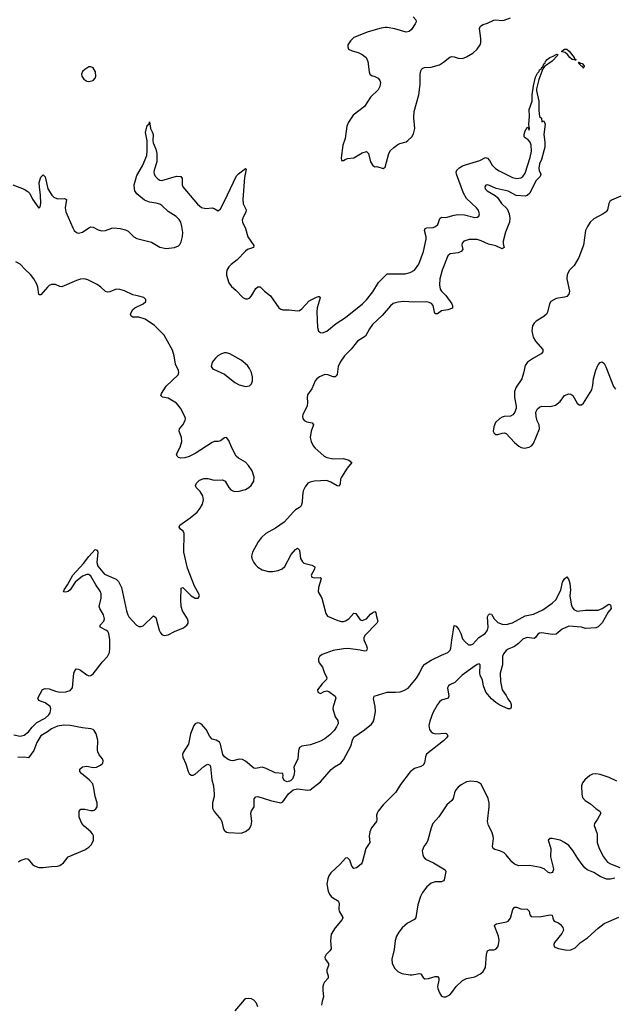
# Model space of a CAD drawing. Header units: inches. Extents: x 1682510 to 1839368, y 640758 to 791543.
# Tile 91 of 186: x 1711786 to 1717486, y 755438 to 764871. Entities that reach past the tile are written whole.
import ezdxf

# ---------------------------------------------------------------- set-up
doc = ezdxf.new("R2010")
doc.units = ezdxf.units.IN
doc.header["$MEASUREMENT"] = 0
doc.layers.add('B7715', color=7, linetype='Continuous')
doc.layers.add('B7716', color=7, linetype='Continuous')

msp = doc.modelspace()

# ---------------------------------------------------------------- linework, layer by layer
at = {"layer": 'B7715', "color": 6}
for points, elevation in [([(1711730, 758020.6), (1711790, 758006.1), (1711830, 758015.3), (1711870, 758047.2), (1711906.5, 758093.5), (1711950, 758137.2), (1712030, 758178.8), (1712064.8, 758210), (1712078.7, 758230), (1712085.8, 758270), (1712078.3, 758290), (1712030, 758327.6), (1711969.2, 758350), (1711959.9, 758370), (1712005.4, 758454.6), (1712030, 758463.1), (1712070, 758459.4), (1712130, 758437.4), (1712169.9, 758430.1), (1712229.1, 758430.9), (1712270, 758443.8), (1712292.4, 758470), (1712306.4, 758610), (1712312, 758628), (1712329.2, 758650.8), (1712350, 758650.1), (1712370, 758639.9), (1712430, 758593.6), (1712450, 758586.5), (1712470, 758589.7), (1712490, 758603.4), (1712580.6, 758719.4), (1712627.4, 758770), (1712647.2, 758810), (1712651.9, 758848.1), (1712650.8, 758930), (1712642.1, 758990), (1712632.1, 759010), (1712619.9, 759019.9), (1712556.5, 759050), (1712558.3, 759070), (1712591.5, 759110), (1712600.1, 759130), (1712590.3, 759170), (1712553.7, 759230), (1712548.4, 759250), (1712568.7, 759330), (1712566.9, 759370), (1712556.4, 759396.4), (1712515.9, 759455.9), (1712470, 759541.1), (1712450, 759555.9), (1712430, 759556.6), (1712390, 759538.9), (1712318.4, 759481.6), (1712270, 759408.3), (1712250, 759394.6), (1712225.7, 759385.7), (1712207.6, 759390), (1712211.3, 759410), (1712243.3, 759456.7), (1712294.7, 759550), (1712398.5, 759661.5), (1712450, 759728.8), (1712510, 759797), (1712530, 759790.3), (1712535.5, 759770), (1712527.4, 759670), (1712536.6, 759636.6), (1712600.6, 759560.6), (1712710, 759511.8), (1712733.9, 759490), (1712761.7, 759430), (1712809.2, 759209.2), (1712822.4, 759170), (1712834.3, 759150), (1712906.4, 759070), (1712930, 759058.2), (1712950, 759057.4), (1712970, 759065), (1713070, 759158.8), (1713090, 759144.2), (1713124.2, 759024.2), (1713136.6, 758996.6), (1713150, 758981.1), (1713170, 758970.9), (1713210, 758978.1), (1713271.1, 759010), (1713355.9, 759044.1), (1713389.8, 759070.2), (1713401.5, 759090), (1713402.2, 759110), (1713395.2, 759130), (1713347.5, 759207.5), (1713335, 759250), (1713331.3, 759311.3), (1713335.3, 759424.7), (1713350, 759431.3), (1713430, 759352.7), (1713468.7, 759330), (1713497, 759330), (1713510.6, 759350), (1713504.2, 759370), (1713463.4, 759443.4), (1713395.1, 759615.1), (1713360.6, 759770), (1713364, 759950), (1713354.5, 759970), (1713328.3, 759990), (1713321.2, 760000)], 600), ([(1714238.4, 760000), (1714146.8, 759950), (1714103.4, 759910), (1714072.6, 759870), (1714017, 759770), (1714007.7, 759730), (1714011, 759710), (1714029.3, 759670), (1714045.4, 759650), (1714067.8, 759627.8), (1714110, 759600.1), (1714170, 759583.3), (1714210, 759584.5), (1714264.9, 759595.1), (1714302.5, 759610), (1714327.5, 759632.5), (1714390, 759748.7), (1714430, 759794.6), (1714450, 759806.7), (1714467.5, 759787.5), (1714478.7, 759710), (1714496, 759676), (1714510, 759664.6), (1714585.5, 759645.5), (1714615.5, 759630), (1714613, 759607), (1714579, 759550), (1714585.5, 759530), (1714610, 759523.4), (1714666, 759526), (1714675.3, 759515.3), (1714649.6, 759430), (1714648.8, 759390), (1714681.2, 759330), (1714722.1, 759182.1), (1714737.1, 759157.1), (1714835, 759115), (1714870, 759106.4), (1714890, 759107.1), (1714910, 759111.8), (1714942, 759130), (1714990, 759184.7), (1715010, 759183.5), (1715050, 759120.7), (1715070, 759114), (1715110, 759131.3), (1715150, 759174.7), (1715170, 759191.8), (1715190, 759201.3), (1715200.2, 759190), (1715206.1, 759153.9), (1715220.7, 759110), (1715209.6, 759090), (1715095.2, 758970), (1715084.1, 758950), (1715083.9, 758930), (1715111.5, 758871.5), (1715116.6, 758850), (1715110, 758824), (1715090, 758822.5), (1715050, 758831.9), (1714934.1, 758845.9), (1714890, 758843.9), (1714790, 758828), (1714686, 758790), (1714660.2, 758770), (1714650.2, 758750), (1714649.5, 758729.5), (1714658.2, 758710), (1714688.3, 758668.3), (1714708.8, 758610), (1714730.1, 758570), (1714725.8, 758550), (1714685.2, 758510), (1714642.4, 758450), (1714645.5, 758430), (1714670, 758416.4), (1714704.7, 758435.3), (1714730, 758440.5), (1714750, 758434.8), (1714810.1, 758390), (1714815.5, 758370), (1714790, 758291.6), (1714788.5, 758268.5), (1714810, 758192.7), (1714837.4, 758157.4), (1714839.8, 758130), (1714824.8, 758095.2), (1714799.6, 758060.4), (1714760, 758020), (1714710, 757980.9), (1714670, 757959.1), (1714575.3, 757924.7), (1714489.4, 757910.6), (1714470, 757898), (1714458.4, 757870), (1714452.9, 757790), (1714414.9, 757710), (1714422, 757670), (1714415.2, 757630), (1714400.8, 757599.2), (1714381.5, 757578.5), (1714350, 757569.8), (1714322.4, 757582.4), (1714309, 757610), (1714311.9, 757631.9), (1714308.2, 757648.2), (1714236.9, 757656.9), (1714150, 757697.2), (1714110, 757709.1), (1714090, 757708.4), (1714050, 757696.5), (1714030, 757701.3), (1713950, 757767), (1713923.4, 757783.4), (1713890, 757788.1), (1713830, 757772.2), (1713810, 757773.7), (1713783.6, 757783.6), (1713750, 757807.7), (1713735.3, 757830), (1713712.8, 757930), (1713701.3, 757950), (1713670, 757967.4), (1713630, 757977.7), (1713610, 758003.5), (1713575.2, 758070), (1713530, 758121.6), (1713510, 758133), (1713490, 758133.5), (1713470, 758124.8), (1713456.3, 758110), (1713424.1, 758030), (1713403.6, 757930), (1713353.4, 757850), (1713348.6, 757830), (1713350, 757806.7), (1713380.6, 757740.6), (1713401.4, 757670), (1713410.8, 757650.8), (1713430, 757634.8), (1713450, 757633.3), (1713470, 757642.2), (1713550, 757716.3), (1713570, 757729.6), (1713590, 757737.9), (1713609.5, 757729.5), (1713615, 757715), (1713629.4, 757590), (1713644.9, 757530), (1713652.2, 757450), (1713651.2, 757430), (1713633.4, 757370), (1713635.9, 757315.9), (1713650, 757285.7), (1713716.1, 757210), (1713724.9, 757190), (1713736.4, 757130), (1713746.7, 757106.7), (1713768.9, 757088.9), (1713784.9, 757084.9), (1713910, 757079), (1713950, 757092.4), (1713990, 757121.2), (1714003.9, 757150), (1714011.5, 757190), (1714000.9, 757270), (1714006.9, 757293.1), (1714032.8, 757330), (1714034.3, 757405.7), (1714050, 757427.5), (1714070, 757427.6), (1714190, 757390.8), (1714290.7, 757369.3), (1714310, 757379.5), (1714364.4, 757455.6), (1714407, 757493), (1714450, 757504), (1714550, 757488.6), (1714570, 757492.9), (1714671.1, 757570), (1714771.7, 757688.3), (1714805.4, 757714.6), (1714863.5, 757750), (1714890, 757780.3), (1714960.2, 757910), (1714976.8, 757970), (1714990, 757998.7), (1715090, 758067.4), (1715157.6, 758122.4), (1715175.5, 758144.5), (1715185.7, 758174.3), (1715197, 758243), (1715193.5, 758290), (1715176.3, 758363.7), (1715185.4, 758390), (1715310, 758427.8), (1715390, 758428.3), (1715433.4, 758433.4), (1715470, 758443.8), (1715510, 758467.2), (1715590, 758563.4), (1715619.2, 758610), (1715648.4, 758671.6), (1715670, 758698.4), (1715730, 758736.6), (1715830, 758784.7), (1715890, 758807.3), (1715911.8, 758830), (1715919.6, 758850), (1715927.3, 758927.3), (1715950, 759068.2), (1715970, 759061.3), (1715994.8, 759030), (1716016.4, 758990), (1716030, 758940.9), (1716055.4, 758910), (1716090, 758883.5), (1716110, 758881.5), (1716130, 758887.5), (1716187.3, 758952.7), (1716249.1, 758990), (1716270, 759021.6), (1716278.5, 759050), (1716269.9, 759150.1), (1716279.8, 759170), (1716290, 759179), (1716310, 759176.5), (1716334.7, 759130), (1716370, 759096), (1716410, 759078.8), (1716450, 759076.6), (1716510, 759093.4), (1716630, 759159.3), (1716710, 759175.6), (1716801, 759219), (1716890, 759281.7), (1716925.8, 759314.2), (1716974.6, 759405.4), (1716990, 759481.3), (1717010, 759515.3), (1717030, 759534.8), (1717050, 759504), (1717058.4, 759470), (1717064.8, 759410), (1717058.5, 759350), (1717071.8, 759271.8), (1717082.2, 759242.2), (1717099.3, 759219.3), (1717130, 759206), (1717210, 759215.3), (1717330, 759213.7), (1717370, 759228.7), (1717432.2, 759272.2), (1717450, 759264.7), (1717454.9, 759230), (1717426.3, 759193.7), (1717370, 759094.3), (1717330, 759055.4), (1717310, 759044.1), (1717210, 759038.4), (1717170, 759049.9), (1717050, 759059.9), (1716986.4, 759033.6), (1716930, 758983.7), (1716890, 758982.3), (1716790, 758998.6), (1716770, 758994.7), (1716754.4, 758985.6), (1716730, 758953.7), (1716716.4, 758943.6), (1716650, 758952.1), (1716630, 758946.9), (1716610, 758935.3), (1716566.3, 758893.7), (1716530, 758867.3), (1716470, 758840.5), (1716450, 758826.8), (1716424.1, 758795.9), (1716415.9, 758770), (1716413.5, 758690), (1716393.4, 758610), (1716395.5, 758530), (1716411.2, 758450), (1716450, 758397.1), (1716464.5, 758364.5), (1716490.2, 758330), (1716498.2, 758310), (1716496.1, 758283.9), (1716490, 758269.5), (1716470, 758268.7), (1716390, 758305.6), (1716350, 758329.9), (1716310, 758365.8), (1716255.2, 758430), (1716232.4, 758490), (1716223.8, 758543.8), (1716201.8, 758590), (1716196.9, 758610), (1716199.4, 758690), (1716190, 758700.8), (1716170, 758693.5), (1716130, 758666.5), (1716027.5, 758590), (1715959, 758521), (1715910, 758500.3), (1715896.5, 758490), (1715886.3, 758470), (1715899.8, 758390), (1715894.7, 758370), (1715830, 758352), (1715810, 758336.5), (1715790, 758310.7), (1715746.7, 758230), (1715717.9, 758150), (1715709.6, 758110), (1715715.5, 758070), (1715730, 758048.6), (1715750, 758036.1), (1715771, 758031), (1715870, 758035.4), (1715881.1, 758030), (1715889.4, 758010), (1715877.9, 757990), (1715850, 757962.7), (1715685.8, 757834.2), (1715674.7, 757810), (1715667.6, 757752.4), (1715653.1, 757730), (1715630, 757715.4), (1715570, 757697), (1715530, 757666), (1715435.5, 757544.5), (1715393.1, 757470), (1715270, 757350.8), (1715223.4, 757290), (1715211.8, 757270), (1715206.8, 757250), (1715209.1, 757210), (1715205.8, 757190), (1715159.8, 757130), (1715142.4, 757090), (1715137.8, 757050), (1715142.8, 756990), (1715104, 756930), (1715070, 756795.6), (1715059.6, 756780.4), (1715014.7, 756745.3), (1714990, 756740.4), (1714970, 756760.5), (1714950, 756820.5), (1714930, 756840.5), (1714910, 756837.4), (1714858.9, 756781.1), (1714770, 756697.8), (1714751, 756669), (1714739.5, 756640.5), (1714730.7, 756590), (1714741.8, 756521.8), (1714754.6, 756494.6), (1714772.1, 756472.1), (1714793.7, 756453.7), (1714832.3, 756432.3), (1714841.6, 756421.6), (1714847.7, 756407.7), (1714845.1, 756350), (1714849.4, 756330), (1714884.5, 756270), (1714878, 756250), (1714809.4, 756170), (1714773, 756110), (1714764.8, 756050), (1714770.9, 755970), (1714759.1, 755950), (1714723.7, 755916.3), (1714711.9, 755890), (1714713.8, 755870), (1714747.6, 755830), (1714746.7, 755810), (1714729.5, 755770), (1714729.5, 755750), (1714743.6, 755710), (1714742.6, 755690), (1714708.8, 755650), (1714697.5, 755630), (1714693.3, 755610), (1714691.5, 755570), (1714697.9, 755510), (1714684.4, 755470), (1714678.4, 755430)], 600), ([(1711775.4, 756804.6), (1711790, 756815.3), (1711850, 756834.6), (1711868.8, 756828.8), (1711910, 756779.3), (1711930, 756765), (1711970, 756750.1), (1712010, 756747.5), (1712090, 756758.2), (1712150, 756760.9), (1712171.3, 756768.7), (1712205.5, 756794.5), (1712250, 756852.5), (1712410, 756919.2), (1712450, 756944.7), (1712474.9, 756970), (1712493.2, 757010), (1712493.2, 757053.2), (1712486, 757070), (1712469.6, 757089.6), (1712403.9, 757143.9), (1712383.6, 757170), (1712357.1, 757230), (1712357.6, 757290), (1712371.2, 757308.8), (1712410, 757307), (1712470, 757294.8), (1712490, 757293.7), (1712501.6, 757298.4), (1712517.4, 757310), (1712528.2, 757330), (1712527.8, 757370), (1712509.4, 757430), (1712498.6, 757510), (1712486.7, 757550), (1712452.2, 757590), (1712378.3, 757650), (1712362.7, 757670), (1712364.5, 757690), (1712390, 757712.4), (1712430, 757720.4), (1712490, 757707.7), (1712523.7, 757710), (1712562, 757730), (1712582, 757750), (1712586.9, 757770), (1712579.7, 757790), (1712549.4, 757829.4), (1712536.2, 757856.2), (1712533.2, 757873.2), (1712536.6, 757970), (1712519.7, 758030), (1712500.7, 758060.7), (1712490, 758070.3), (1712470, 758077.6), (1712390, 758086.7), (1712270, 758109.9), (1712210, 758111.8), (1712150, 758101.8), (1712090, 758076.8), (1712052.4, 758047.6), (1711990, 758009.9), (1711950, 757947), (1711921.7, 757870), (1711870, 757799.6), (1711830, 757805.1), (1711770, 757801.4)], 600), ([(1717510, 757576.4), (1717435.8, 757610), (1717350, 757640.5), (1717310, 757647.5), (1717276.6, 757643.4), (1717250, 757631.8), (1717204, 757590), (1717180.5, 757559.5), (1717172.1, 757530), (1717173.2, 757450), (1717180.7, 757420.7), (1717207, 757390), (1717259.1, 757359.1), (1717312.1, 757312.1), (1717347, 757290), (1717356.5, 757270), (1717326.5, 757213.5), (1717295.5, 757170), (1717294.2, 757150), (1717323, 757070), (1717323, 756990), (1717339.4, 756930), (1717383.5, 756850), (1717421.3, 756801.3), (1717450, 756783.5), (1717540.5, 756750)], 700), ([(1717490, 756646.3), (1717450, 756636.9), (1717410, 756637.2), (1717350, 756662.3), (1717290, 756701.5), (1717227.2, 756727.2), (1717204.7, 756744.7), (1717176.9, 756776.9), (1717135.2, 756835.2), (1717090, 756912), (1717050, 756960.3), (1717010, 756987.9), (1716967, 757010), (1716890, 757026.2), (1716870, 757027.8), (1716852.2, 757010), (1716877.7, 756930), (1716874, 756850), (1716901.4, 756750), (1716903.5, 756730), (1716897.7, 756710), (1716890, 756701.2), (1716870, 756694.6), (1716850, 756704.8), (1716815.3, 756735.3), (1716778.4, 756750), (1716672.1, 756767.9), (1716570, 756765.9), (1716530, 756779.9), (1716502.4, 756802.4), (1716450, 756871.8), (1716430, 756888.9), (1716390, 756907.4), (1716340.9, 756920.9), (1716326.4, 756930), (1716319.4, 756950), (1716326.9, 757026.9), (1716325, 757050), (1716311.2, 757090), (1716278.9, 757150), (1716270.8, 757190), (1716287.4, 757330), (1716287.8, 757370), (1716275.7, 757410), (1716210, 757546), (1716190, 757561.6), (1716170, 757569.8), (1716110, 757576), (1716070, 757569.1), (1716017.9, 757542.1), (1715990, 757519.8), (1715968, 757492), (1715954.5, 757465.5), (1715941.8, 757410), (1715930, 757391.2), (1715882.3, 757350), (1715804.8, 757235.2), (1715747.9, 757170), (1715730.1, 757130), (1715698.8, 757010), (1715690, 756989.8), (1715659.5, 756950), (1715645.3, 756910), (1715650.1, 756870), (1715658.6, 756850), (1715675.8, 756830), (1715753.6, 756793.6), (1715866, 756726), (1715872.7, 756710), (1715856.6, 756630), (1715850, 756619.7), (1715830, 756610.6), (1715770, 756611.1), (1715730, 756599.5), (1715690, 756564.8), (1715646.7, 756510), (1715628.2, 756470), (1715602.4, 756390), (1715584.9, 756270), (1715570.1, 756249.9), (1715504.2, 756215.8), (1715451.1, 756170), (1715421.8, 756130), (1715399.8, 756090), (1715385.9, 756050), (1715375.2, 755964.8), (1715352.2, 755870), (1715358.3, 755830), (1715381.5, 755781.5), (1715410, 755753.4), (1715450, 755734.2), (1715530, 755720.2), (1715550, 755720.5), (1715614.9, 755734.9), (1715630.5, 755730.5), (1715654.8, 755694.8), (1715670, 755683.5), (1715704.8, 755684.8), (1715770, 755703.8), (1715790, 755704.3), (1715804.3, 755690), (1715804.8, 755670), (1715792.8, 755610), (1715794.8, 755590), (1715810, 755548), (1715830, 755517.1), (1715850, 755510.4), (1715870, 755510.3), (1715910, 755530.2), (1715930, 755551.6), (1715969.9, 755610), (1716032.5, 755667.5), (1716070, 755686.9), (1716150, 755701.5), (1716202, 755730), (1716230, 755753.7), (1716251.3, 755790), (1716260.4, 755919.6), (1716269.4, 755950.6), (1716290, 755959.9), (1716330, 755960.3), (1716350, 755967.9), (1716369.3, 755990), (1716376.9, 756010), (1716380.9, 756050), (1716377.2, 756090), (1716336.4, 756190), (1716340.9, 756199.1), (1716355.8, 756210), (1716453.1, 756226.9), (1716470, 756233.9), (1716490, 756263.2), (1716514.7, 756345.3), (1716530, 756369.2), (1716550, 756368.8), (1716590, 756354.4), (1716650, 756349.2), (1716669.2, 756330), (1716675.4, 756295.4), (1716690, 756280.7), (1716770, 756277.5), (1716870, 756295.6), (1716890, 756291.3), (1716901, 756250), (1716910, 756233.4), (1716950, 756220.1), (1716970, 756204.2), (1716992.7, 756172.7), (1716997.5, 756150), (1716983.8, 756116.2), (1716912.3, 756030), (1716905.2, 756010), (1716910.3, 755990.3), (1716950, 755972.4), (1717030, 755958.2), (1717070, 755959.6), (1717110, 755980.8), (1717160.9, 756030), (1717230, 756076.5), (1717330, 756166.4), (1717390, 756211.6), (1717530, 756272.2)], 700), ([(1714070, 755412.6), (1714055.9, 755450), (1714030, 755479.4), (1714010, 755490.8), (1713984.4, 755495.6), (1713952.2, 755490), (1713939.3, 755480.7), (1713850, 755375.4)], 600)]:
    msp.add_lwpolyline(points, dxfattribs=dict(at, elevation=elevation))
at = {"layer": 'B7716', "color": 6}
for points, elevation in [([(1715559.1, 764899.1), (1715585.2, 764870), (1715586, 764850), (1715578.6, 764830), (1715543.2, 764776.8), (1715521.3, 764758.7), (1715490, 764752.6), (1715382.1, 764782.1), (1715310, 764794.9), (1715290, 764796.6), (1715250.5, 764790), (1715125.6, 764754.4), (1714990, 764701.7), (1714956.5, 764670), (1714932.4, 764630), (1714930.4, 764610), (1714939.1, 764590), (1714972.4, 764572.4), (1715030, 764555.9), (1715070, 764538.9), (1715107.6, 764507.6), (1715124.6, 764470), (1715137.1, 764370), (1715143.9, 764350), (1715158, 764338), (1715190, 764327.2), (1715221.3, 764310), (1715239.7, 764290), (1715244.8, 764270), (1715238.8, 764230), (1715221.8, 764198.2), (1715149.4, 764130), (1715090, 764038.8), (1714983.9, 763956.1), (1714937.6, 763890), (1714923.8, 763850), (1714905.6, 763734.4), (1714884, 763670), (1714868, 763548), (1714870, 763522), (1714890, 763521), (1714906.8, 763533.2), (1714930, 763541.6), (1714990, 763547.2), (1715070, 763595.8), (1715110, 763607.3), (1715130.3, 763590.3), (1715148.9, 763510), (1715170, 763473), (1715190, 763462.4), (1715210, 763463.8), (1715270, 763445.5), (1715290, 763458.8), (1715325.6, 763590), (1715341.3, 763618.7), (1715372.4, 763647.6), (1715410, 763674), (1715430, 763684.2), (1715490, 763701.2), (1715507.8, 763712.2), (1715546.2, 763750), (1715561.1, 763778.9), (1715572.7, 763830), (1715563.7, 763930), (1715567.2, 763990), (1715611.5, 764151.5), (1715623.9, 764250), (1715623.8, 764350), (1715630, 764381.6), (1715640.8, 764399.2), (1715650, 764408.2), (1715667.2, 764412.8), (1715730, 764415.5), (1715810, 764439.4), (1715850, 764463.5), (1715910, 764511.6), (1715930, 764517.6), (1715950, 764516), (1715990, 764502.2), (1716030, 764500.2), (1716070, 764515.5), (1716131.2, 764550), (1716172.1, 764590), (1716199.7, 764630), (1716207.4, 764650), (1716207.9, 764690), (1716192.8, 764787.2), (1716203.1, 764810), (1716230, 764826), (1716270, 764839.1), (1716330, 764868), (1716350, 764870.2), (1716410, 764862.8), (1716430, 764865.8), (1716489.5, 764890)], 700), ([(1711722.2, 763290), (1711830, 763247.3), (1711865.9, 763225.9), (1711884.7, 763204.7), (1711910, 763152.7), (1711970, 763066.5), (1711982.6, 763077.4), (1711989.2, 763110.8), (1711987.5, 763190), (1711975.5, 763270), (1711974.4, 763310), (1711990, 763362.4), (1712010, 763384.9), (1712030, 763366.8), (1712056.4, 763250), (1712093.9, 763190), (1712115.4, 763170), (1712150, 763154.7), (1712216.7, 763156.7), (1712235.5, 763150), (1712223.6, 763070), (1712228.9, 763030), (1712295.6, 762875.6), (1712310.1, 762850.1), (1712330, 762833.2), (1712350, 762827.3), (1712390, 762835.3), (1712450, 762878), (1712470, 762886.5), (1712490, 762883.9), (1712537.4, 762857.4), (1712570, 762848.7), (1712610, 762852.3), (1712670, 762874.8), (1712690, 762876.9), (1712749.1, 762869.1), (1712799.2, 762859.2), (1712826.7, 762846.7), (1712882.2, 762790), (1712910, 762773.5), (1713050, 762739.1), (1713130, 762690.6), (1713190, 762680.3), (1713271.3, 762688.7), (1713310, 762704.6), (1713322.5, 762717.5), (1713335.7, 762744.3), (1713347, 762793), (1713349.1, 762830.9), (1713341.8, 762890), (1713329.9, 762929.9), (1713315.7, 762955.7), (1713285.6, 762985.6), (1713210, 763032.2), (1713150.3, 763090.3), (1713130, 763104.1), (1713094.9, 763114.9), (1713030, 763123.7), (1712981.7, 763141.7), (1712910, 763201.9), (1712891.2, 763230), (1712885.6, 763250), (1712883.6, 763290), (1712910, 763378.8), (1712963, 763470), (1713004, 763570), (1713009.2, 763610), (1713008.2, 763710), (1712992.7, 763790), (1713010, 763857.1), (1713027.2, 763872.8), (1713030, 763893), (1713039, 763830), (1713057.7, 763797.7), (1713065.4, 763770), (1713061.6, 763710), (1713064.7, 763690), (1713091.7, 763630), (1713100.1, 763590), (1713099.5, 763510), (1713074.1, 763430), (1713071.8, 763410), (1713076, 763390), (1713087, 763370), (1713110, 763345.6), (1713130, 763334), (1713150, 763330.2), (1713290, 763372.3), (1713330.3, 763370), (1713343.2, 763350), (1713345.1, 763290), (1713350.2, 763270), (1713490, 763103.6), (1713530, 763072), (1713570, 763062.9), (1713630, 763068.5), (1713650, 763062.4), (1713690, 763038.4), (1713710, 763060.4), (1713748.3, 763131.7), (1713864.6, 763375.4), (1713884.1, 763395.9), (1713950, 763444.6), (1713958.5, 763438.5), (1713942.2, 763357.8), (1713924.4, 763150), (1713927.7, 763107.7), (1713955.8, 763050), (1713952.6, 763030), (1713924.6, 762970), (1713919.8, 762950), (1713921.7, 762930), (1713949.7, 762869.7), (1713974.8, 762790), (1714032.2, 762707.8), (1714027.9, 762690), (1713970, 762668.5), (1713950, 762653.1), (1713870, 762570.3), (1713812.7, 762527.3), (1713790, 762504.6), (1713771.8, 762470), (1713768, 762448), (1713770, 762423), (1713791.5, 762350), (1713815.8, 762315.8), (1713859.5, 762279.5), (1713926.8, 762210), (1713950, 762197.7), (1713970, 762195.9), (1713990, 762204), (1714010, 762225.4), (1714050, 762295.1), (1714070, 762312.6), (1714090, 762312.1), (1714133.7, 762270), (1714190, 762225.4), (1714270, 762112.2), (1714290, 762096.9), (1714310, 762091.1), (1714370, 762091.7), (1714450, 762080.6), (1714470, 762086), (1714490, 762101.4), (1714562.5, 762177.5), (1714630, 762212.4), (1714650, 762219.8), (1714658.5, 762218.5), (1714667.3, 762207.3), (1714638.3, 762110), (1714633.5, 762073.5), (1714642.6, 761922.6), (1714650, 761888.5), (1714670, 761872.8), (1714690, 761870.2), (1714730, 761888.4), (1714819.1, 761960.9), (1714910, 762018.6), (1715073.3, 762150), (1715111.7, 762188.3), (1715170, 762262.6), (1715227.1, 762352.9), (1715310, 762435.7), (1715482.8, 762437.2), (1715530, 762449.1), (1715570, 762472.6), (1715611.3, 762528.7), (1715656.6, 762650), (1715681.6, 762770), (1715682, 762790), (1715666.9, 762850), (1715672.5, 762870), (1715690, 762876.7), (1715750, 762879.8), (1715771.2, 762888.8), (1715793.9, 762910), (1715814.3, 762965.7), (1715830, 762977.8), (1715870, 762975.7), (1715950, 762999.9), (1715990, 763004.1), (1716050, 763000.8), (1716150, 762976.6), (1716170, 762978.2), (1716188.2, 762990), (1716193.8, 763010), (1716180.9, 763050), (1716165.6, 763070), (1716070, 763159.1), (1716040.3, 763210), (1715973.4, 763390), (1715970.6, 763410), (1715977.9, 763430), (1716005.2, 763454.8), (1716030, 763469.7), (1716070, 763485.1), (1716197.7, 763522.3), (1716250, 763550.4), (1716270, 763544.9), (1716290, 763523.7), (1716316.8, 763476.8), (1716346.6, 763446.6), (1716383.5, 763423.5), (1716510, 763359.6), (1716551, 763349), (1716590, 763356.5), (1716610, 763370.3), (1716630, 763400.3), (1716680.5, 763550), (1716693.5, 763610), (1716687.7, 763667.7), (1716678.2, 763698.2), (1716659.4, 763719.4), (1716630, 763739.7), (1716623.5, 763750), (1716621.8, 763770), (1716630, 763806.8), (1716640.7, 763819.3), (1716650, 763842), (1716658, 763838), (1716670, 763814), (1716674.6, 763825.4), (1716668, 763868), (1716673.9, 763946.1), (1716671, 764010), (1716697.3, 764090), (1716698.5, 764150), (1716710, 764238.8), (1716730, 764321.5), (1716750, 764358.8), (1716765.1, 764374.9), (1716770, 764390.2), (1716783.8, 764396.2), (1716790, 764416), (1716799.6, 764420.4), (1716810, 764448), (1716821.9, 764458.1), (1716825.6, 764470), (1716842.5, 764490), (1716869, 764510), (1716899.6, 764520.4), (1716930, 764537.7), (1716939.2, 764539.2), (1716945.5, 764530), (1716890, 764472.4), (1716818, 764422), (1716800.5, 764399.5), (1716763.4, 764296.6), (1716738.9, 764210), (1716739.3, 764190), (1716761.8, 764090), (1716762.3, 764002.3), (1716770, 763944.7), (1716787.1, 763927.1), (1716790, 763894), (1716810, 763902), (1716824.7, 763870), (1716810.2, 763770), (1716819.3, 763699.3), (1716820.3, 763650), (1716789.4, 763530.6), (1716770.2, 763489.8), (1716761.8, 763450), (1716766.1, 763426.1), (1716781.1, 763390), (1716774.9, 763370), (1716733.4, 763326.6), (1716676.7, 763210), (1716650, 763185.4), (1716630, 763179.9), (1716546.9, 763186.9), (1716470, 763226.9), (1716353.6, 763253.6), (1716290, 763284.2), (1716270, 763288.5), (1716255.6, 763284.4), (1716245.2, 763270), (1716249.2, 763250), (1716265.8, 763230), (1716345.4, 763185.4), (1716367, 763167), (1716406, 763110), (1716457.8, 763057.8), (1716479.6, 763010), (1716485.6, 762970), (1716481.3, 762930), (1716444.4, 762835.6), (1716422.1, 762750), (1716422.2, 762722.2), (1716430, 762688.4), (1716410, 762674.9), (1716350, 762705), (1716279.5, 762719.5), (1716210, 762752.6), (1716170, 762765.9), (1716093.7, 762766.3), (1716044.6, 762750), (1716028.3, 762730), (1716025.8, 762710), (1716032.6, 762670), (1716019.5, 762650), (1715990, 762638), (1715912.8, 762627.2), (1715891.6, 762608.4), (1715835.6, 762470), (1715814.7, 762390), (1715809.2, 762330), (1715816.3, 762290), (1715829.6, 762270), (1715870, 762230.1), (1715927.8, 762150), (1715936.1, 762130), (1715933.7, 762106.3), (1715890, 762089.9), (1715830, 762081.7), (1715790, 762054.2), (1715773.3, 762053.3), (1715770, 762053.7), (1715763.4, 762070), (1715750, 762132.3), (1715732.8, 762152.8), (1715710, 762162.7), (1715686.7, 762166.7), (1715563.5, 762163.5), (1715469.9, 762169.9), (1715410, 762165.7), (1715367, 762153), (1715339.6, 762130), (1715261.7, 762038.3), (1715169.3, 761950), (1715138.9, 761910), (1715102, 761838), (1715024.8, 761790), (1714964.9, 761715.1), (1714898.4, 761650), (1714857.7, 761590), (1714838.2, 761550), (1714828.4, 761471.6), (1714820.4, 761459.6), (1714810, 761449.9), (1714790, 761449.2), (1714741.6, 761470), (1714712.2, 761472.2), (1714660.1, 761450), (1714634.8, 761430), (1714619.4, 761410), (1714585.7, 761334.3), (1714544.2, 761275.8), (1714541.5, 761250), (1714546.2, 761206.2), (1714541.7, 761170), (1714499.8, 761090), (1714495.9, 761070), (1714499.8, 761050), (1714514.3, 761030), (1714538.5, 761018.5), (1714588.7, 761008.7), (1714601.5, 760990), (1714579.8, 760930), (1714570.1, 760870), (1714579.8, 760830), (1714600.2, 760790), (1714616.5, 760770), (1714706.4, 760690), (1714730, 760677), (1714790, 760662.7), (1714890, 760666.5), (1714941.1, 760650), (1714970.3, 760630), (1714924.8, 760575.2), (1714870.5, 760489.5), (1714861.3, 760470), (1714856.8, 760423.2), (1714850, 760402.6), (1714830, 760404.7), (1714770, 760441.5), (1714730, 760454.9), (1714609.2, 760450.8), (1714570, 760441.1), (1714550, 760429.9), (1714522.6, 760397.4), (1714504, 760356), (1714496.2, 760310), (1714495.3, 760250), (1714485.9, 760214.1), (1714470, 760198.7), (1714430, 760176.4), (1714410, 760157.4), (1714322.5, 760057.5), (1714239.4, 760000.6), (1714238.4, 760000)], 600), ([(1717550, 763181.7), (1717458.2, 763141.8), (1717444.1, 763130), (1717432.6, 763110), (1717420.8, 763050), (1717407.8, 763030), (1717380.7, 763010), (1717290, 762961.8), (1717253.4, 762930), (1717227.8, 762890), (1717209.5, 762850), (1717189.5, 762710), (1717146.9, 762593.1), (1717102.2, 762517.8), (1717057.8, 762470), (1717035.2, 762430), (1717029.4, 762390), (1717055.7, 762270), (1717050, 762241), (1717030, 762220.2), (1717010, 762212.9), (1716930, 762199.8), (1716878.5, 762170), (1716864.8, 762150), (1716846.2, 762070), (1716835, 762050), (1716810, 762027.3), (1716736.2, 761983.8), (1716716.3, 761963.7), (1716701.5, 761938.5), (1716695.8, 761890), (1716708, 761830), (1716730.8, 761790), (1716802.2, 761710), (1716802.2, 761690), (1716784.9, 761670), (1716712.2, 761630), (1716654.4, 761590), (1716630, 761556.9), (1716615.8, 761484.2), (1716599.1, 761430), (1716545.8, 761350), (1716530.2, 761310), (1716529.3, 761250.7), (1716546.3, 761170), (1716545.7, 761150), (1716532.5, 761110), (1716513.6, 761086.4), (1716490, 761073.2), (1716430, 761068.2), (1716410, 761062.4), (1716390, 761049.6), (1716347.2, 761012.8), (1716330.3, 760970), (1716326, 760930), (1716335.5, 760910), (1716350, 760898.4), (1716370, 760896.4), (1716410, 760910.3), (1716430, 760912.2), (1716450, 760905.7), (1716530, 760820.9), (1716570, 760785.7), (1716592.8, 760772.8), (1716626.5, 760766.5), (1716670, 760775.8), (1716691.8, 760788.2), (1716710, 760812.2), (1716770.5, 760950), (1716766.8, 760990), (1716747.3, 761027.3), (1716735.6, 761070), (1716734.2, 761110), (1716750, 761142.6), (1716770, 761159.7), (1716790, 761167.5), (1716870, 761164.1), (1716921.9, 761178.1), (1716967.4, 761212.6), (1717009.3, 761270.7), (1717050, 761285.2), (1717070, 761283.5), (1717090, 761271.6), (1717130, 761197), (1717150, 761180.9), (1717170, 761181.1), (1717190, 761197.6), (1717270, 761326.3), (1717281.6, 761370), (1717285.1, 761430), (1717307.8, 761512.2), (1717330, 761564.2), (1717350, 761587.4), (1717370, 761593.4), (1717390, 761577), (1717405.9, 761545.9), (1717477, 761357), (1717497.3, 761330)], 700), ([(1713321.2, 760000), (1713314.2, 760010), (1713320.3, 760030), (1713421.9, 760098.1), (1713487.1, 760152.9), (1713517.8, 760190), (1713539, 760230), (1713549.3, 760270), (1713543.2, 760310), (1713518, 760350), (1713477.8, 760390), (1713472.8, 760410), (1713479.9, 760430), (1713510, 760460.5), (1713550, 760474.6), (1713590, 760475.1), (1713650, 760459.2), (1713730, 760462.5), (1713756.2, 760450), (1713790, 760389.2), (1713810, 760367), (1713830, 760356.3), (1713850, 760352.3), (1713890, 760353), (1713950, 760371.7), (1713982.3, 760390), (1714005.6, 760410), (1714029.8, 760450), (1714033.1, 760490), (1714013.3, 760550), (1713980.7, 760600.7), (1713951, 760631), (1713882.6, 760670), (1713863.1, 760690), (1713819.8, 760770), (1713790, 760839.3), (1713770, 760869.4), (1713750, 760865.6), (1713710, 760836.2), (1713690, 760829.6), (1713650, 760830.9), (1713630, 760821.4), (1713470, 760713.7), (1713410, 760685.3), (1713370, 760673.3), (1713330, 760669.6), (1713310, 760676), (1713296, 760690), (1713289.6, 760710), (1713324.7, 760775.3), (1713340.6, 760830), (1713337.5, 760870), (1713316.4, 760930), (1713317.2, 760950), (1713349.9, 760990.1), (1713373.3, 761030), (1713375.6, 761050), (1713370.9, 761070), (1713328.8, 761150), (1713290, 761196.8), (1713210, 761243.9), (1713154.5, 761254.5), (1713140.7, 761270), (1713146.3, 761290), (1713190, 761359), (1713307, 761470), (1713312.7, 761490), (1713309.6, 761510), (1713279.1, 761570), (1713266.1, 761650), (1713250, 761706), (1713172.2, 761850), (1713079.9, 761939.9), (1712990, 762000.5), (1712930, 762019.8), (1712870, 762020.9), (1712854, 762030), (1712849.2, 762050), (1712867.3, 762090), (1712891.6, 762110), (1712969.6, 762150), (1712995.1, 762170), (1712996.3, 762190), (1712975.6, 762210), (1712930, 762224), (1712870, 762233.6), (1712790, 762274.5), (1712744.9, 762284.9), (1712710, 762289), (1712650, 762263.7), (1712630, 762261.6), (1712610, 762266.5), (1712564.1, 762310), (1712530, 762334.4), (1712438.8, 762378.8), (1712406.9, 762386.9), (1712370, 762383.8), (1712332.1, 762372.1), (1712190, 762312), (1712170, 762315.2), (1712130, 762333.9), (1712090, 762335), (1712070, 762325.5), (1712053.8, 762310), (1711990, 762235.8), (1711976.6, 762236.6), (1711970, 762239.7), (1711959.5, 762310), (1711950, 762336.3), (1711921.5, 762390), (1711890, 762431), (1711837.8, 762477.8), (1711790, 762529.3), (1711750, 762551.1)], 600)]:
    msp.add_lwpolyline(points, dxfattribs=dict(at, elevation=elevation))
for points, elevation in [([(1717110, 764482), (1717082.9, 764490), (1717058.9, 764510), (1717038.6, 764538.6), (1717016.5, 764556.5), (1716983.3, 764563.3), (1716981.6, 764570), (1717008.2, 764590), (1717030, 764588.5), (1717053.8, 764570), (1717100.9, 764510), (1717102.2, 764502.2), (1717117.1, 764490), (1717116.4, 764483.6)], 600), ([(1717190, 764409.8), (1717181.7, 764421.7), (1717170, 764425.3), (1717145.1, 764450), (1717143.9, 764456.1), (1717150, 764462.8), (1717156.1, 764456.1), (1717177.4, 764450), (1717195.8, 764430), (1717197.2, 764422.8), (1717190.9, 764410.9), (1717194, 764410)], 600), ([(1712470, 764419.5), (1712450, 764418), (1712410, 764394), (1712390, 764375.1), (1712380.3, 764350), (1712382.6, 764330), (1712401, 764301), (1712430, 764281.3), (1712450, 764277.6), (1712490, 764288.7), (1712509.6, 764310), (1712515.8, 764330), (1712514.7, 764370), (1712490, 764409.4)], 700), ([(1713770, 761678.7), (1713750, 761678.1), (1713720.4, 761670), (1713686, 761650), (1713662.3, 761630), (1713630.4, 761590), (1713622, 761550), (1713634, 761530), (1713643.6, 761523.6), (1713750, 761475.3), (1713850, 761396.5), (1713890, 761373.2), (1713950, 761358.2), (1713990, 761364.4), (1714010, 761383.1), (1714018.2, 761410), (1714018, 761450), (1714008.4, 761490), (1713990.5, 761530), (1713970, 761558.4), (1713910, 761610.8), (1713801.6, 761670)], 600)]:
    msp.add_lwpolyline(points, close=True, dxfattribs=dict(at, elevation=elevation))

doc.saveas('drawing.dxf')
